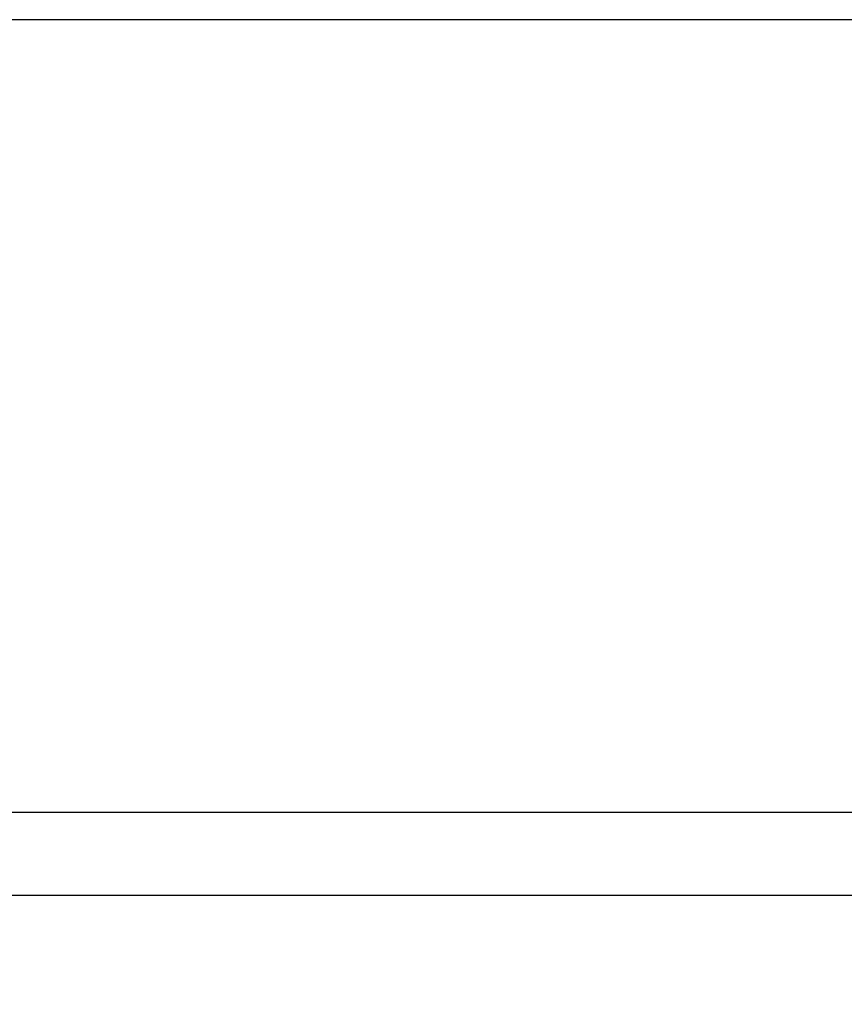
# Model space of a CAD drawing. Header units: inches. Extents: x 0 to 34, y 0 to 22.
# Tile 22 of 37: x 12.916 to 13.124, y 17.819 to 18.068. Entities that reach past the tile are written whole.
import ezdxf

# ---------------------------------------------------------------- set-up
doc = ezdxf.new("R2010")
doc.units = ezdxf.units.IN
doc.header["$LTSCALE"] = 1.87
doc.header["$MEASUREMENT"] = 0
doc.layers.get('0').update_dxf_attribs({"linetype": 'CONTINUOUS'})
doc.layers.add('DIMENSIONS', color=7, linetype='CONTINUOUS')
doc.styles.get("Standard").update_dxf_attribs({"font": 'txt', "width": 0.8})
doc.dimstyles.new('DIMSTYLE_1', dxfattribs={"dimtxt": 0.125, "dimasz": 0.18, "dimexe": 0.125, "dimexo": 0.0625, "dimgap": 0.0625, "dimtad": 0, "dimtih": 1, "dimtoh": 1, "dimzin": 0, "dimdsep": 46, "dimtxsty": 'STANDARD', "dimblk": '_FILLED', "dimblk1": '_FILLED', "dimblk2": '_FILLED', "dimcen": 0.09, "dimazin": 0, "dimtp": 0.01, "dimtm": 0.01, "dimtfac": 1, "dimtofl": 0, "dimtmove": 0, "dimatfit": 3, "dimldrblk": '_FILLED', "dimfxl": 1, "dimtolj": 1, "dimtzin": 0, "dimarcsym": 0})

# ---------------------------------------------------------------- blocks, each defined once
blk = doc.blocks.new('_FILLED')
at = {"color": 0, "linetype": 'BYBLOCK'}
blk.add_solid([(0, 0), (-1, 0.1736), (-1, -0.1736)], dxfattribs=at)
blk = doc.blocks.new('*D23')
at = {"layer": 'DIMENSIONS', "color": 2, "linetype": 'CONTINUOUS'}
for p, q in [((13.43749, 18.06797), (10.86194, 18.06797)), ((10.98694, 18.06797), (10.98694, 17.59887)), ((10.98694, 16.87978), (10.98694, 17.34887)), ((13.43749, 16.87978), (10.86194, 16.87978))]:
    blk.add_line(p, q, dxfattribs=at)
at = {"layer": 'DIMENSIONS', "color": 2, "linetype": 'CONTINUOUS', "xscale": 0.18, "yscale": 0.18, "zscale": 0.18}
for p, rotation in [((10.98694, 18.06797), 90), ((10.98694, 16.87978), 270)]:
    blk.add_blockref('_FILLED', p, dxfattribs=dict(at, rotation=rotation))
at = {"layer": 'DIMENSIONS', "color": 2, "linetype": 'CONTINUOUS', "insert": (10.98694, 17.53637), "char_height": 0.125, "width": 1.525, "attachment_point": 2, "line_spacing_factor": 0.9}
blk.add_mtext('(30.18{\\ftxt.shx;\\W1.000000;\\H0.125000; }[1.188])', dxfattribs=at)

msp = doc.modelspace()

# ---------------------------------------------------------------- linework, layer by layer
at = {"color": 7, "linetype": 'CONTINUOUS'}
for p, q in [((11.98342, 17.86787), (13.48503, 17.86787)), ((13.16842, 17.84686), (12.81946, 17.84686))]:
    msp.add_line(p, q, dxfattribs=at)

# ---------------------------------------------------------------- dimensions: what is measured, and where the dimension line sits
at = {"layer": 'DIMENSIONS', "color": 2, "linetype": 'CONTINUOUS'}
dim = msp.add_linear_dim(base=(10.98694, 16.87978), p1=(13.49999, 18.06797), p2=(13.49999, 16.87978), angle=270, text='(<>)', dimstyle='DIMSTYLE_1', dxfattribs=at)
dim.commit()
dim.dimension.update_dxf_attribs({"geometry": '*D23', "text_midpoint": (10.98694, 17.47387), "dimtype": 160})

doc.saveas('drawing.dxf')
